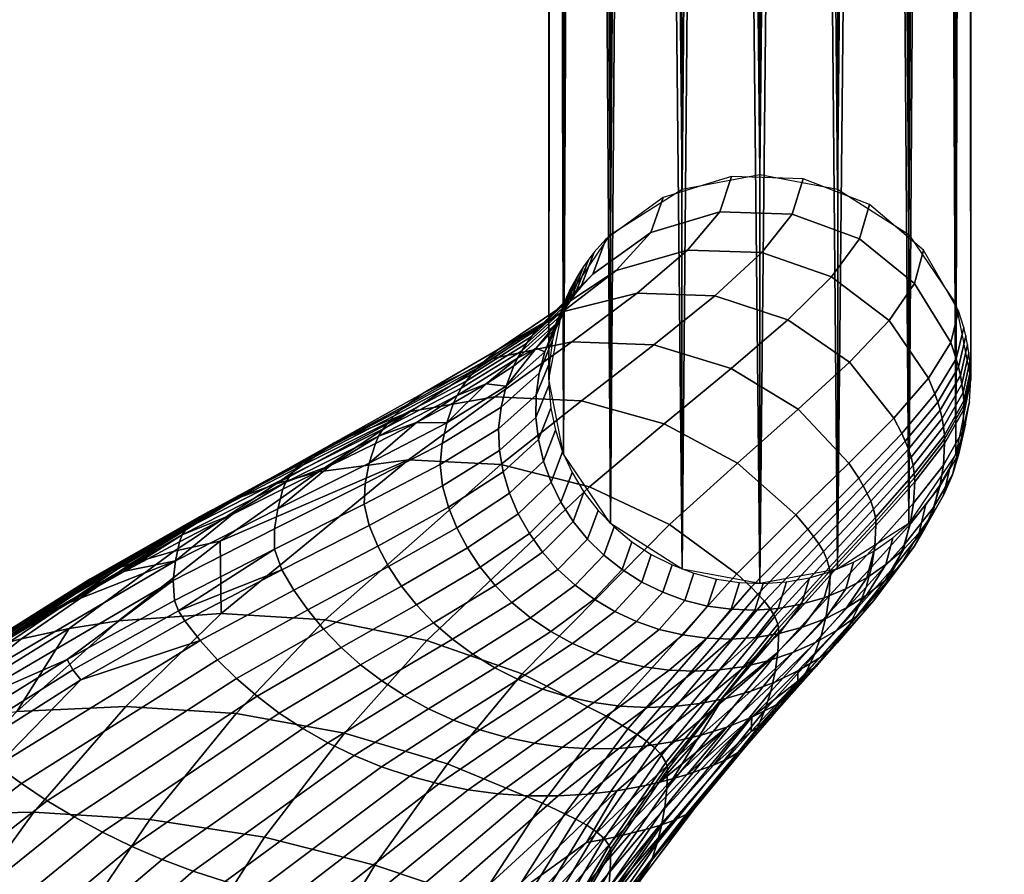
# Model space of a CAD drawing. Header units: millimetres. Extents: x -294 to 294, y -233 to 285.
# Tile 24 of 88: x -268 to -231, y 91 to 124. Entities that reach past the tile are written whole.
import ezdxf

# ---------------------------------------------------------------- set-up
doc = ezdxf.new("R2010")
doc.units = ezdxf.units.MM
doc.header["$MEASUREMENT"] = 0
for name, color, linetype in [('nozky', 250, 'Continuous'), ('podnoz', 251, 'Continuous'), ('podrucky', 7, 'Continuous')]:
    doc.layers.add(name, color=color, linetype=linetype)

msp = doc.modelspace()

# ---------------------------------------------------------------- meshes
at = {"layer": 'nozky'}
mesh = msp.add_polyface(dxfattribs=at)
corners = [(-224.936, -216.732, 2), (-223.794, -217.041), (-224.98, -216.952), (-226.511, -216.889, 2), (-223.75, -216.821, 2), (-246.691, 260.476), (-247.41, 261.888), (-233.309, 260.476), (-247.85, 263.411), (-232.59, 261.888), (-234.292, 259.217), (-245.708, 259.217), (-236.892, 257.394), (-241.587, 256.91), (-243.108, 257.394), (-244.5, 258.175), (-238.413, 256.91), (-240, 256.746), (-235.5, 258.175), (-232.15, 263.411), (-232, 265), (-247.85, 262.903, 2), (-247.85, 263.411), (-247.41, 261.888), (-246.691, 259.968, 2), (-246.691, 260.476), (-245.708, 259.217), (-247.41, 261.38, 2), (-244.5, 257.667, 2), (-244.5, 258.175), (-243.108, 257.394), (-241.587, 256.402, 2), (-241.587, 256.91), (-240, 256.746), (-243.108, 256.886, 2), (-245.708, 258.709, 2), (-232.59, 261.38, 2), (-233.309, 260.476), (-232.59, 261.888), (-232.15, 262.903, 2), (-232.15, 263.411), (-232, 265), (-232, 264.492, 2), (-236.892, 256.886, 2), (-238.413, 256.91), (-236.892, 257.394), (-234.292, 258.709, 2), (-235.5, 258.175), (-234.292, 259.217), (-235.5, 257.667, 2), (-233.309, 259.968, 2), (-238.413, 256.402, 2), (-248, 264.492, 2), (-240, 256.238, 2)]
mesh.append_faces([[corners[k] for k in face] for face in [(0, 1, 2, 2), (0, 2, 3, 3), (1, 0, 4, 4), (5, 6, 7, 7), (8, 9, 6, 6), (5, 10, 11, 11), (12, 13, 14, 14), (14, 15, 12, 12), (11, 10, 15, 15), (13, 16, 17, 17), (15, 18, 12, 12), (18, 15, 10, 10), (5, 7, 10, 10), (9, 8, 19, 19), (20, 19, 8, 8), (6, 9, 7, 7), (13, 12, 16, 16), (21, 22, 23, 23), (24, 25, 26, 26), (27, 23, 25, 25), (28, 29, 30, 30), (31, 32, 33, 33), (34, 30, 32, 32), (35, 26, 29, 29), (36, 37, 38, 38), (39, 38, 40, 40), (41, 42, 40, 40), (43, 44, 45, 45), (46, 47, 48, 48), (49, 45, 47, 47), (48, 37, 50, 50), (51, 33, 44, 44), (27, 25, 24, 24), (24, 26, 35, 35), (23, 27, 21, 21), (34, 32, 31, 31), (30, 34, 28, 28), (29, 28, 35, 35), (21, 52, 22, 22), (46, 48, 50, 50), (50, 37, 36, 36), (47, 46, 49, 49), (51, 53, 33, 33), (51, 44, 43, 43), (45, 49, 43, 43), (53, 31, 33, 33), (38, 39, 36, 36), (40, 42, 39, 39)]])
at = {"layer": 'podnoz'}
mesh = msp.add_polyface(dxfattribs=at)
corners = [(-236.892, 272.097, 2), (-237.055, 117.209, 611.832), (-235.5, 271.316, 2), (-234.343, 115.483, 611.393), (-234.292, 270.275, 2), (-233.309, 269.016, 2), (-232.562, 112.854, 610.725), (-232.59, 267.604, 2), (-238.413, 272.582, 2), (-240, 272.746, 2), (-241.587, 272.582, 2), (-240, 117.754, 611.97), (-243.108, 272.097, 2), (-242.945, 117.209, 611.832), (-244.5, 271.316, 2), (-245.708, 270.275, 2), (-245.657, 115.483, 611.393), (-246.691, 269.016, 2), (-232, 110, 610), (-232, 264.492, 2), (-232.15, 266.081, 2), (-248, 110, 610), (-247.438, 112.854, 610.725), (-247.85, 266.081, 2), (-247.41, 267.604, 2), (-248, 264.492, 2), (-247.438, 107.146, 609.275), (-247.41, 261.38, 2), (-246.691, 259.968, 2), (-247.85, 262.903, 2), (-242.945, 102.791, 608.168), (-244.5, 257.667, 2), (-243.108, 256.886, 2), (-245.657, 104.517, 608.607), (-245.708, 258.709, 2), (-232.15, 262.903, 2), (-232.562, 107.146, 609.275), (-232.59, 261.38, 2), (-234.343, 104.517, 608.607), (-234.292, 258.709, 2), (-233.309, 259.968, 2), (-235.5, 257.667, 2), (-241.587, 256.402, 2), (-240, 102.246, 608.03), (-240, 256.238, 2), (-238.413, 256.402, 2), (-236.892, 256.886, 2), (-237.055, 102.791, 608.168)]
mesh.append_faces([[corners[k] for k in face] for face in [(0, 1, 2, 2), (2, 3, 4, 4), (5, 4, 3, 3), (5, 6, 7, 7), (8, 1, 0, 0), (9, 10, 11, 11), (10, 12, 13, 13), (14, 15, 16, 16), (14, 13, 12, 12), (9, 11, 8, 8), (15, 17, 16, 16), (18, 19, 20, 20), (6, 18, 20, 20), (7, 6, 20, 20), (3, 6, 5, 5), (21, 22, 23, 23), (22, 24, 23, 23), (13, 11, 10, 10), (22, 16, 17, 17), (21, 23, 25, 25), (11, 1, 8, 8), (22, 17, 24, 24), (26, 27, 28, 28), (26, 29, 27, 27), (30, 31, 32, 32), (33, 34, 31, 31), (33, 28, 34, 34), (35, 36, 37, 37), (19, 18, 35, 35), (38, 39, 40, 40), (38, 41, 39, 39), (40, 37, 36, 36), (26, 21, 29, 29), (32, 42, 30, 30), (33, 26, 28, 28), (30, 33, 31, 31), (43, 42, 44, 44), (44, 45, 43, 43), (46, 47, 45, 45), (41, 47, 46, 46), (36, 38, 40, 40), (25, 29, 21, 21)]])
mesh = msp.add_polyface(dxfattribs=at)
corners = [(-235.5, 271.316, 2), (-237.055, 117.209, 611.832), (-234.343, 115.483, 611.393), (-242.945, 117.209, 611.832), (-244.5, 271.316, 2), (-245.657, 115.483, 611.393), (-232.562, 107.146, 609.275), (-232.15, 262.903, 2), (-232, 110, 610), (-237.069, 153.577, 456.609), (-237.592, 150.723, 457.363), (-194.231, 139.156, 443.677), (-193.929, 140.567, 443.441), (-236.967, 156.206, 454.708), (-193.708, 142.01, 442.923), (-193.595, 143.399, 442.108), (-238.454, 147.87, 457.046), (-194.614, 137.746, 443.658), (-238.119, 158.477, 449.14), (-237.365, 157.932, 451.99), (-194.004, 146.365, 438.304), (-194.352, 146.78, 436.852), (-239.138, 157.932, 446.374), (-194.758, 146.909, 435.454), (-195.228, 146.78, 434.076), (-241.546, 153.577, 442.422), (-240.373, 156.206, 443.919), (-197.012, 144.638, 430.234), (-197.625, 143.399, 429.338), (-242.541, 150.148, 442.17), (-242.408, 150.723, 442.105), (-199.047, 139.156, 428.419), (-199.18, 138.581, 428.484), (-198.186, 142.01, 428.736), (-198.665, 140.567, 428.438), (-196.383, 145.646, 431.376), (-193.607, 144.638, 441.023), (-193.748, 145.646, 439.726), (-195.777, 146.365, 432.688), (-177.675, 144.25, 433.426), (-186.468, 144.837, 435.972), (-185.907, 143.077, 438.64), (-176.946, 142.478, 436.045), (-178.461, 144.8, 430.586), (-187.249, 145.387, 433.131), (-179.242, 144.228, 427.749), (-188.171, 144.823, 430.335), (-179.955, 142.436, 425.139), (-189.179, 143.051, 427.81), (-169.983, 144.612, 431.395), (-169.205, 142.842, 434.001), (-170.746, 145.164, 428.549), (-171.439, 144.595, 425.689), (-172.001, 142.809, 423.038)]
mesh.append_faces([[corners[k] for k in face] for face in [(0, 1, 2, 2), (3, 4, 5, 5), (6, 7, 8, 8), (9, 10, 11, 12), (13, 9, 14, 15), (10, 16, 17, 11), (18, 19, 20, 21), (22, 18, 23, 24), (25, 26, 27, 28), (29, 30, 31, 32), (30, 25, 33, 34), (26, 22, 35, 27), (19, 13, 36, 37), (9, 12, 14, 14), (13, 15, 36, 36), (19, 37, 20, 20), (22, 24, 38, 38), (18, 21, 23, 23), (25, 28, 33, 33), (22, 38, 35, 35), (39, 40, 41, 42), (43, 44, 40, 39), (45, 46, 44, 43), (47, 48, 46, 45), (49, 39, 42, 50), (51, 43, 39, 49), (52, 45, 43, 51), (53, 47, 45, 52), (41, 37, 36, 36), (40, 20, 37, 37), (36, 15, 41, 41), (44, 23, 21, 21), (44, 24, 23, 23), (46, 35, 38, 38), (48, 28, 27, 27), (27, 35, 48, 48), (38, 24, 46, 46), (21, 20, 40, 40), (41, 40, 37, 37), (40, 44, 21, 21), (46, 48, 35, 35), (44, 46, 24, 24)]])
mesh = msp.add_polyface(dxfattribs=at)
corners = [(-241.587, 256.402, 2), (-240, 102.246, 608.03), (-242.945, 102.791, 608.168), (-238.413, 256.402, 2), (-237.055, 102.791, 608.168), (-235.5, 257.667, 2), (-234.343, 104.517, 608.607), (-242.979, 147.428, 443.081), (-242.541, 150.148, 442.17), (-199.18, 138.581, 428.484), (-199.44, 137.222, 428.808), (-243.014, 145.011, 445.013), (-199.693, 134.575, 430.244), (-199.653, 133.444, 431.327), (-242.603, 143.458, 447.628), (-199.499, 132.535, 432.585), (-241.881, 142.97, 450.327), (-199.242, 131.891, 433.942), (-198.907, 131.519, 435.318), (-199.619, 135.861, 429.395), (-240.862, 143.515, 453.094), (-198.521, 131.403, 436.642), (-198.051, 131.533, 438.02), (-239.627, 145.241, 455.548), (-197.502, 131.948, 439.408), (-196.896, 132.667, 440.719), (-238.454, 147.87, 457.046), (-195.653, 134.914, 442.758), (-195.093, 136.302, 443.36), (-196.267, 133.674, 441.862), (-194.614, 137.746, 443.658), (-242.408, 150.723, 442.105), (-198.665, 140.567, 428.438), (-199.047, 139.156, 428.419), (-190.634, 136.85, 425.84), (-190.773, 134.069, 426.658), (-190.557, 131.602, 428.513), (-190.001, 130.019, 431.083), (-189.257, 129.527, 433.776), (-188.335, 130.09, 436.572), (-187.327, 131.863, 439.096), (-197.625, 143.399, 429.338), (-190.034, 140.359, 426.214), (-198.186, 142.01, 428.736), (-189.179, 143.051, 427.81), (-197.403, 138.738, 427.902), (-190.566, 137.438, 425.795)]
mesh.append_faces([[corners[k] for k in face] for face in [(0, 1, 2, 2), (3, 4, 1, 1), (4, 5, 6, 6), (7, 8, 9, 10), (11, 7, 12, 13), (14, 11, 13, 15), (16, 14, 17, 18), (7, 10, 19, 19), (7, 19, 12, 12), (14, 15, 17, 17), (20, 16, 21, 22), (23, 20, 24, 25), (26, 23, 27, 28), (21, 16, 18, 18), (20, 22, 24, 24), (23, 25, 29, 29), (23, 29, 27, 27), (26, 28, 30, 30), (31, 32, 33, 33), (34, 10, 9, 9), (35, 19, 10, 10), (36, 13, 12, 12), (36, 15, 13, 13), (12, 19, 35, 35), (37, 18, 17, 17), (38, 21, 18, 18), (39, 24, 22, 22), (40, 29, 25, 25), (22, 21, 38, 38), (17, 15, 37, 37), (35, 36, 12, 12), (36, 37, 15, 15), (37, 38, 18, 18), (34, 35, 10, 10), (41, 42, 43, 43), (44, 42, 41, 41), (32, 43, 42, 42), (45, 33, 32, 32), (45, 46, 34, 9), (32, 46, 45, 45), (33, 45, 9, 9)]])
at = {"layer": 'podrucky'}
mesh = msp.add_polyface(dxfattribs=at)
corners = [(-247.549, 112.4, 615.814), (-247.706, 112.112, 615.714), (-249.181, 110.788, 619.994), (-249.023, 111.07, 620.124), (-247.027, 113.706, 610.942), (-247.184, 113.412, 610.867), (-247.378, 112.682, 615.904), (-248.848, 111.344, 620.235), (-246.858, 113.993, 611.015), (-247.193, 112.958, 615.983), (-248.653, 111.613, 620.328), (-246.676, 114.272, 611.086), (-246.994, 113.227, 616.053), (-248.442, 111.874, 620.401), (-246.482, 114.544, 611.155), (-246.784, 113.489, 616.114), (-248.217, 112.126, 620.457), (-246.276, 114.808, 611.222), (-247.735, 112.606, 620.564), (-250.445, 110.664, 624.287), (-249.921, 111.116, 624.383), (-246.329, 113.985, 616.231), (-245.831, 115.309, 611.349), (-245.438, 114.124, 620.896), (-247.475, 112.547, 624.684), (-244.127, 115.557, 616.597), (-243.663, 116.893, 611.752), (-244.645, 113.255, 624.789), (-250.116, 110.778, 627.998), (-247.12, 111.417, 628.088), (-242.736, 114.883, 621.023), (-241.508, 116.345, 616.756), (-241.073, 117.684, 611.952), (-244.02, 111.292, 627.938), (-250.049, 109.326, 630.955), (-246.762, 109.172, 630.818), (-241.703, 113.153, 624.641), (-239.916, 114.796, 620.895), (-238.766, 116.261, 616.669), (-238.359, 117.589, 611.928), (-243.62, 108.306, 630.439), (-249.822, 106.755, 633.313), (-246.456, 105.911, 632.985), (-241.08, 110.406, 627.528), (-238.933, 112.249, 624.225), (-237.277, 113.874, 620.501), (-238.545, 108.853, 626.879), (-240.848, 106.81, 629.837), (-236.599, 110.645, 623.561), (-248.473, 111.167, 617.797), (-249.319, 110.501, 619.85), (-247.848, 111.82, 615.606), (-247.46, 112.466, 613.272), (-247.327, 113.112, 610.791), (-247.919, 108.9, 609.72), (-247.745, 108.056, 609.506), (-248.199, 106.89, 613.775), (-248.391, 107.713, 614.068), (-247.996, 109.758, 609.938), (-248.486, 108.548, 614.371), (-248.479, 109.385, 614.691), (-249.871, 107.294, 618.219), (-249.905, 108.115, 618.631), (-247.975, 110.618, 610.157), (-248.365, 110.218, 615.002), (-249.807, 108.931, 619.041), (-247.854, 111.471, 610.374), (-248.153, 111.033, 615.306), (-249.608, 109.73, 619.446), (-247.638, 112.306, 610.586)]
mesh.append_faces([[corners[k] for k in face] for face in [(0, 1, 2, 3), (4, 5, 1, 0), (6, 0, 3, 7), (8, 4, 0, 6), (9, 6, 7, 10), (11, 8, 6, 9), (12, 9, 10, 13), (14, 11, 9, 12), (15, 12, 13, 16), (17, 14, 12, 15), (18, 16, 19, 20), (21, 15, 16, 18), (22, 17, 15, 21), (23, 18, 20, 24), (25, 21, 18, 23), (26, 22, 21, 25), (27, 24, 28, 29), (30, 23, 24, 27), (31, 25, 23, 30), (32, 26, 25, 31), (33, 29, 34, 35), (36, 27, 29, 33), (37, 30, 27, 36), (38, 31, 30, 37), (39, 32, 31, 38), (40, 35, 41, 42), (43, 33, 35, 40), (44, 36, 33, 43), (45, 37, 36, 44), (46, 43, 40, 47), (48, 44, 43, 46), (2, 49, 50, 50), (1, 51, 49, 49), (51, 1, 52, 52), (53, 52, 5, 5), (1, 5, 52, 52), (2, 1, 49, 49), (54, 55, 56, 57), (58, 54, 57, 59), (60, 59, 61, 62), (63, 58, 59, 60), (64, 60, 62, 65), (66, 63, 60, 64), (67, 64, 65, 68), (69, 66, 64, 67), (68, 49, 67, 67), (69, 67, 52, 53), (68, 50, 49, 49), (67, 51, 52, 52), (67, 49, 51, 51)]])
mesh = msp.add_polyface(dxfattribs=at)
corners = [(-236.212, 115.318, 616.329), (-238.766, 116.261, 616.669), (-239.916, 114.796, 620.895), (-237.277, 113.874, 620.501), (-235.835, 116.62, 611.682), (-238.359, 117.589, 611.928), (-235.098, 112.224, 619.864), (-238.933, 112.249, 624.225), (-236.599, 110.645, 623.561), (-234.132, 113.626, 615.765), (-233.79, 114.888, 611.242), (-234.915, 108.522, 622.711), (-238.545, 108.853, 626.879), (-236.615, 106.804, 626.048), (-233.603, 110.036, 619.044), (-232.759, 111.381, 615.031), (-232.461, 112.594, 610.659), (-236.244, 106.241, 625.822), (-238.627, 104.847, 629.067), (-238.173, 104.308, 628.857), (-234.613, 107.938, 622.48), (-233.356, 109.434, 618.82), (-232.547, 110.763, 614.83), (-232.26, 111.962, 610.498), (-234.481, 107.641, 622.362), (-236.076, 105.955, 625.707), (-233.252, 109.127, 618.706), (-232.461, 110.448, 614.728), (-232.181, 111.64, 610.417), (-234.363, 107.339, 622.224), (-235.921, 105.662, 625.562), (-233.162, 108.818, 618.58), (-232.39, 110.132, 614.62), (-232.116, 111.316, 610.334), (-234.263, 107.034, 622.057), (-235.786, 105.363, 625.375), (-233.088, 108.506, 618.437), (-232.333, 109.812, 614.505), (-232.065, 110.989, 610.251), (-234.187, 106.725, 621.867), (-235.682, 105.059, 625.153), (-233.034, 108.192, 618.281), (-232.292, 109.492, 614.384), (-232.029, 110.66, 610.168), (-234.139, 106.415, 621.665), (-235.616, 104.753, 624.911), (-233, 107.876, 618.119), (-232.267, 109.171, 614.262), (-232.007, 110.331, 610.084), (-232.991, 107.718, 618.038), (-234.126, 106.259, 621.563), (-232.26, 109.01, 614.201), (-232.002, 110.165, 610.042), (-232.988, 107.56, 617.958), (-232.258, 108.848, 614.141), (-232, 110, 610), (-234.123, 106.104, 621.461), (-233.176, 105.925, 617.128), (-233.036, 106.738, 617.542), (-234.167, 105.296, 620.935), (-234.301, 104.498, 620.41), (-232.453, 107.18, 613.518), (-232.307, 108.009, 613.829), (-232.197, 108.292, 609.566), (-232.049, 109.14, 609.782), (-232.693, 106.372, 613.213), (-233.41, 105.133, 616.719), (-232.44, 107.464, 609.356), (-232.777, 106.667, 609.153), (-233.026, 105.595, 612.916), (-233.203, 105.912, 608.961), (-233.447, 104.859, 612.629)]
mesh.append_faces([[corners[k] for k in face] for face in [(0, 1, 2, 3), (4, 5, 1, 0), (6, 3, 7, 8), (9, 0, 3, 6), (10, 4, 0, 9), (11, 8, 12, 13), (14, 6, 8, 11), (15, 9, 6, 14), (16, 10, 9, 15), (17, 13, 18, 19), (20, 11, 13, 17), (21, 14, 11, 20), (22, 15, 14, 21), (23, 16, 15, 22), (24, 20, 17, 25), (26, 21, 20, 24), (27, 22, 21, 26), (28, 23, 22, 27), (29, 24, 25, 30), (31, 26, 24, 29), (32, 27, 26, 31), (33, 28, 27, 32), (34, 29, 30, 35), (36, 31, 29, 34), (37, 32, 31, 36), (38, 33, 32, 37), (39, 34, 35, 40), (41, 36, 34, 39), (42, 37, 36, 41), (43, 38, 37, 42), (44, 39, 40, 45), (46, 41, 39, 44), (47, 42, 41, 46), (48, 43, 42, 47), (49, 46, 44, 50), (51, 47, 46, 49), (52, 48, 47, 51), (51, 49, 53, 54), (52, 51, 54, 55), (49, 50, 56, 53), (57, 58, 59, 60), (61, 62, 58, 57), (63, 64, 62, 61), (65, 61, 57, 66), (67, 63, 61, 65), (68, 67, 65, 69), (70, 68, 69, 71), (54, 53, 58, 62), (55, 54, 62, 64), (53, 56, 59, 58)]])
mesh = msp.add_polyface(dxfattribs=at)
corners = [(-251.315, 109.656, 623.907), (-251.474, 109.382, 623.745), (-254.449, 107.835, 627.005), (-254.289, 108.102, 627.204), (-249.023, 111.07, 620.124), (-249.181, 110.788, 619.994), (-251.131, 109.922, 624.045), (-254.094, 108.356, 627.371), (-248.848, 111.344, 620.235), (-250.923, 110.179, 624.155), (-253.866, 108.599, 627.502), (-248.653, 111.613, 620.328), (-250.692, 110.426, 624.235), (-253.61, 108.828, 627.591), (-248.442, 111.874, 620.401), (-250.445, 110.664, 624.287), (-253.335, 109.048, 627.639), (-248.217, 112.126, 620.457), (-249.921, 111.116, 624.383), (-252.757, 109.464, 627.726), (-250.116, 110.778, 627.998), (-256.111, 107.594, 630.626), (-253.242, 108.77, 630.872), (-247.475, 112.547, 624.684), (-250.049, 109.326, 630.955), (-256.731, 106.475, 633.343), (-253.318, 106.94, 633.425), (-247.12, 111.417, 628.088), (-246.762, 109.172, 630.818), (-249.822, 106.755, 633.313), (-246.456, 105.911, 632.985), (-256.472, 100.863, 637.277), (-252.618, 100.083, 637.093), (-253.013, 108.351, 625.232), (-254.573, 107.559, 626.784), (-251.606, 109.1, 623.563), (-250.369, 109.815, 621.77), (-249.319, 110.501, 619.85), (-248.687, 100.941, 619.117), (-247.917, 100.419, 618.857), (-250.046, 99.048, 621.564), (-250.879, 99.559, 621.839), (-249.394, 101.527, 619.401), (-251.655, 100.131, 622.137), (-252.368, 100.758, 622.458), (-254.332, 98.551, 624.512), (-255.132, 99.16, 624.834), (-250.032, 102.169, 619.709), (-253.012, 101.433, 622.8), (-255.869, 99.817, 625.176), (-250.597, 102.86, 620.039), (-248.734, 104.142, 616.857), (-248.231, 103.435, 616.556), (-251.081, 103.593, 620.387), (-253.581, 102.148, 623.162), (-249.154, 104.892, 617.176), (-251.482, 104.357, 620.753), (-254.073, 102.895, 623.54), (-249.485, 105.673, 617.511), (-251.797, 105.144, 621.132), (-254.484, 103.665, 623.931), (-249.725, 106.477, 617.858), (-252.022, 105.945, 621.529), (-254.813, 104.451, 624.344), (-249.871, 107.294, 618.219), (-252.12, 106.754, 622.02), (-254.995, 105.251, 624.904), (-249.905, 108.115, 618.631), (-252.047, 107.556, 622.533), (-254.955, 106.039, 625.523), (-249.807, 108.931, 619.041), (-251.87, 108.341, 623.048), (-254.804, 106.81, 626.153), (-249.608, 109.73, 619.446)]
mesh.append_faces([[corners[k] for k in face] for face in [(0, 1, 2, 3), (4, 5, 1, 0), (6, 0, 3, 7), (8, 4, 0, 6), (9, 6, 7, 10), (11, 8, 6, 9), (12, 9, 10, 13), (14, 11, 9, 12), (15, 12, 13, 16), (17, 14, 12, 15), (18, 15, 16, 19), (20, 19, 21, 22), (23, 18, 19, 20), (24, 22, 25, 26), (27, 20, 22, 24), (28, 24, 26, 29), (30, 29, 31, 32), (2, 33, 34, 34), (2, 1, 33, 33), (33, 1, 35, 35), (36, 35, 1, 1), (37, 36, 5, 5), (36, 1, 5, 5), (38, 39, 40, 41), (42, 38, 41, 43), (44, 43, 45, 46), (47, 42, 43, 44), (48, 44, 46, 49), (50, 47, 44, 48), (51, 52, 47, 50), (53, 50, 48, 54), (55, 51, 50, 53), (56, 53, 54, 57), (58, 55, 53, 56), (59, 56, 57, 60), (61, 58, 56, 59), (62, 59, 60, 63), (64, 61, 59, 62), (65, 62, 63, 66), (67, 64, 62, 65), (68, 65, 66, 69), (70, 67, 65, 68), (71, 68, 69, 72), (73, 70, 68, 71), (33, 71, 72, 72), (36, 73, 71, 71), (72, 34, 33, 33), (71, 33, 35, 35), (73, 36, 37, 37), (71, 35, 36, 36)]])
mesh = msp.add_polyface(dxfattribs=at)
corners = [(-257.808, 106.348, 630.052), (-257.97, 106.091, 629.815), (-261.902, 104.09, 632.212), (-261.737, 104.336, 632.489), (-254.289, 108.102, 627.204), (-254.449, 107.835, 627.005), (-257.6, 106.589, 630.252), (-261.514, 104.563, 632.723), (-254.094, 108.356, 627.371), (-257.349, 106.814, 630.405), (-261.237, 104.769, 632.901), (-253.866, 108.599, 627.502), (-261.082, 104.865, 632.966), (-260.916, 104.955, 633.012), (-257.062, 107.024, 630.505), (-253.61, 108.828, 627.591), (-260.745, 105.042, 633.037), (-260.57, 105.127, 633.053), (-256.754, 107.22, 630.549), (-253.335, 109.048, 627.639), (-260.217, 105.292, 633.088), (-259.855, 105.452, 633.121), (-256.111, 107.594, 630.626), (-252.757, 109.464, 627.726), (-256.731, 106.475, 633.343), (-258.341, 106.025, 633.245), (-262.202, 103.469, 635.357), (-260.461, 103.846, 635.447), (-253.242, 108.77, 630.872), (-253.318, 106.94, 633.425), (-260.423, 101.107, 637.313), (-249.822, 106.755, 633.313), (-256.472, 100.863, 637.277), (-258.085, 105.819, 629.553), (-260.003, 104.857, 630.78), (-254.573, 107.559, 626.784), (-256.27, 106.717, 628.223), (-253.581, 102.148, 623.162), (-253.012, 101.433, 622.8), (-255.869, 99.817, 625.176), (-256.539, 100.513, 625.535), (-257.138, 101.241, 625.91), (-259.84, 98.642, 627.544), (-260.56, 99.347, 627.902), (-254.073, 102.895, 623.54), (-257.665, 101.993, 626.297), (-261.214, 100.077, 628.271), (-254.484, 103.665, 623.931), (-258.115, 102.761, 626.708), (-261.8, 100.826, 628.666), (-254.813, 104.451, 624.344), (-262.041, 101.214, 628.961), (-262.193, 101.605, 629.337), (-258.396, 103.552, 627.328), (-254.995, 105.251, 624.904), (-258.396, 104.325, 628.055), (-262.237, 102.362, 630.17), (-254.955, 106.039, 625.523), (-258.277, 105.081, 628.803), (-262.154, 103.1, 631.039), (-254.804, 106.81, 626.153), (-262.006, 103.824, 631.909)]
mesh.append_faces([[corners[k] for k in face] for face in [(0, 1, 2, 3), (4, 5, 1, 0), (6, 0, 3, 7), (8, 4, 0, 6), (9, 6, 7, 10), (11, 8, 6, 9), (12, 13, 14, 14), (9, 10, 12, 12), (14, 9, 12, 12), (15, 11, 9, 14), (16, 17, 18, 18), (14, 13, 16, 16), (18, 14, 16, 16), (19, 15, 14, 18), (20, 21, 22, 22), (18, 17, 20, 20), (22, 18, 20, 20), (23, 19, 18, 22), (24, 25, 26, 27), (25, 24, 28, 28), (22, 21, 25, 25), (28, 22, 25, 25), (29, 24, 27, 27), (30, 29, 27, 27), (31, 29, 30, 32), (1, 33, 34, 34), (5, 35, 36, 36), (36, 33, 1, 1), (2, 1, 34, 34), (1, 5, 36, 36), (37, 38, 39, 40), (41, 40, 42, 43), (44, 37, 40, 41), (45, 41, 43, 46), (47, 44, 41, 45), (48, 45, 46, 49), (50, 47, 45, 48), (51, 52, 53, 53), (48, 49, 51, 51), (53, 48, 51, 51), (54, 50, 48, 53), (55, 53, 52, 56), (57, 54, 53, 55), (58, 55, 56, 59), (60, 57, 55, 58), (58, 59, 34, 33), (60, 58, 36, 35), (59, 61, 34, 34), (58, 33, 36, 36)]])
mesh = msp.add_polyface(dxfattribs=at)
corners = [(-243.419, 104.481, 632.458), (-246.456, 105.911, 632.985), (-252.618, 100.083, 637.093), (-249.006, 98.817, 636.774), (-240.848, 106.81, 629.837), (-243.62, 108.306, 630.439), (-240.873, 102.615, 631.782), (-245.754, 97.184, 636.356), (-238.627, 104.847, 629.067), (-236.615, 106.804, 626.048), (-238.545, 108.853, 626.879), (-238.173, 104.308, 628.857), (-240.327, 102.103, 631.598), (-237.962, 104.034, 628.751), (-240.068, 101.843, 631.504), (-237.764, 103.751, 628.605), (-239.82, 101.572, 631.361), (-237.588, 103.459, 628.4), (-239.6, 101.288, 631.142), (-237.452, 103.16, 628.148), (-239.426, 100.995, 630.861), (-237.364, 102.858, 627.865), (-239.315, 100.698, 630.539), (-237.485, 101.01, 626.05), (-237.373, 101.78, 626.81), (-239.311, 99.645, 629.319), (-239.412, 98.892, 628.438), (-238.372, 100.586, 614.933), (-237.519, 100.911, 614.979), (-238.746, 99.625, 617.81), (-239.642, 99.322, 617.788), (-238.414, 101.458, 611.684), (-237.555, 101.707, 611.727), (-239.257, 100.347, 614.913), (-239.296, 101.302, 611.668), (-240.165, 100.198, 614.921), (-238.989, 102.308, 608.046), (-238.115, 102.464, 608.085), (-240.191, 101.238, 611.68), (-241.085, 100.139, 614.957), (-239.875, 102.248, 608.03), (-241.088, 101.267, 611.718), (-242.006, 100.171, 615.023), (-240.763, 102.281, 608.039), (-241.975, 101.39, 611.784), (-242.919, 100.293, 615.118), (-241.641, 102.411, 608.072), (-242.842, 101.606, 611.878), (-243.812, 100.506, 615.242), (-242.499, 102.634, 608.128), (-243.679, 101.911, 611.999), (-244.676, 100.805, 615.394), (-243.326, 102.948, 608.208), (-245.5, 101.187, 615.575), (-246.226, 99.593, 618.418), (-247.095, 99.968, 618.624), (-244.475, 102.301, 612.145), (-244.112, 103.349, 608.31), (-246.277, 101.646, 615.783), (-247.917, 100.419, 618.857), (-245.221, 102.77, 612.317), (-244.847, 103.831, 608.432), (-246.996, 102.179, 616.017), (-248.687, 100.941, 619.117), (-245.908, 103.316, 612.512), (-245.523, 104.39, 608.575), (-247.65, 102.778, 616.275), (-249.394, 101.527, 619.401), (-246.527, 103.928, 612.729), (-246.13, 105.019, 608.734), (-248.231, 103.435, 616.556), (-250.032, 102.169, 619.709), (-247.073, 104.6, 612.966), (-246.663, 105.708, 608.909), (-247.536, 105.324, 613.221), (-248.734, 104.142, 616.857), (-247.112, 106.45, 609.098), (-247.914, 106.091, 613.491), (-249.154, 104.892, 617.176), (-247.475, 107.236, 609.298), (-248.199, 106.89, 613.775), (-249.485, 105.673, 617.511), (-247.745, 108.056, 609.506), (-248.391, 107.713, 614.068), (-249.725, 106.477, 617.858), (-248.486, 108.548, 614.371), (-249.871, 107.294, 618.219)]
mesh.append_faces([[corners[k] for k in face] for face in [(0, 1, 2, 3), (4, 5, 1, 0), (6, 0, 3, 7), (8, 4, 0, 6), (9, 10, 4, 8), (11, 8, 6, 12), (13, 11, 12, 14), (15, 13, 14, 16), (17, 15, 16, 18), (19, 17, 18, 20), (21, 19, 20, 22), (23, 24, 25, 26), (27, 28, 29, 30), (31, 32, 27, 33), (34, 31, 33, 35), (36, 37, 31, 34), (38, 34, 35, 39), (40, 36, 34, 38), (41, 38, 39, 42), (43, 40, 38, 41), (44, 41, 42, 45), (46, 43, 41, 44), (47, 44, 45, 48), (49, 46, 44, 47), (50, 47, 48, 51), (52, 49, 47, 50), (53, 51, 54, 55), (56, 50, 51, 53), (57, 52, 50, 56), (58, 53, 55, 59), (60, 56, 53, 58), (61, 57, 56, 60), (62, 58, 59, 63), (64, 60, 58, 62), (65, 61, 60, 64), (66, 62, 63, 67), (68, 64, 62, 66), (69, 65, 64, 68), (70, 66, 67, 71), (72, 68, 66, 70), (73, 69, 68, 72), (74, 72, 70, 75), (76, 73, 72, 74), (77, 74, 75, 78), (79, 76, 74, 77), (80, 77, 78, 81), (82, 79, 77, 80), (83, 80, 81, 84), (85, 83, 84, 86)]])
mesh = msp.add_polyface(dxfattribs=at)
corners = [(-236.076, 105.955, 625.707), (-236.244, 106.241, 625.822), (-238.173, 104.308, 628.857), (-237.962, 104.034, 628.751), (-235.921, 105.662, 625.562), (-237.764, 103.751, 628.605), (-235.786, 105.363, 625.375), (-237.588, 103.459, 628.4), (-235.682, 105.059, 625.153), (-237.452, 103.16, 628.148), (-235.616, 104.753, 624.911), (-237.364, 102.858, 627.865), (-237.342, 102.708, 627.718), (-239.315, 100.698, 630.539), (-239.287, 100.551, 630.37), (-235.6, 104.6, 624.786), (-234.126, 106.259, 621.563), (-234.139, 106.415, 621.665), (-239.277, 100.404, 630.2), (-237.334, 102.558, 627.571), (-235.594, 104.447, 624.662), (-234.123, 106.104, 621.461), (-235.76, 102.869, 623.379), (-235.635, 103.654, 624.02), (-237.373, 101.78, 626.81), (-237.485, 101.01, 626.05), (-234.301, 104.498, 620.41), (-234.167, 105.296, 620.935), (-235.965, 102.101, 622.741), (-237.672, 100.255, 625.292), (-234.522, 103.718, 619.889), (-233.41, 105.133, 616.719), (-233.176, 105.925, 617.128), (-236.249, 101.361, 622.11), (-237.931, 99.525, 624.541), (-234.828, 102.968, 619.375), (-233.732, 104.371, 616.317), (-233.026, 105.595, 612.916), (-232.693, 106.372, 613.213), (-235.214, 102.254, 618.872), (-236.608, 100.655, 621.49), (-234.139, 103.648, 615.926), (-233.447, 104.859, 612.629), (-237.846, 99.115, 622.028), (-237.062, 99.995, 620.895), (-235.69, 101.588, 618.394), (-234.633, 102.973, 615.557), (-233.953, 104.172, 612.361), (-233.712, 105.207, 608.782), (-233.203, 105.912, 608.961), (-237.376, 99.693, 620.655), (-237.744, 99.415, 620.487), (-236.334, 100.987, 618.058), (-235.247, 102.354, 615.287), (-234.547, 103.538, 612.148), (-234.299, 104.56, 608.618), (-235.947, 101.8, 615.147), (-237.084, 100.461, 617.928), (-235.215, 102.965, 612.003), (-234.957, 103.981, 608.471), (-236.707, 101.317, 615.051), (-237.891, 100.006, 617.857), (-235.945, 102.465, 611.888), (-235.676, 103.477, 608.342), (-237.519, 100.911, 614.979), (-238.746, 99.625, 617.81), (-236.729, 102.044, 611.795), (-236.449, 103.052, 608.235), (-237.555, 101.707, 611.727), (-238.372, 100.586, 614.933), (-237.265, 102.713, 608.148), (-238.115, 102.464, 608.085), (-238.414, 101.458, 611.684), (-239.311, 99.645, 629.319)]
mesh.append_faces([[corners[k] for k in face] for face in [(0, 1, 2, 3), (4, 0, 3, 5), (6, 4, 5, 7), (8, 6, 7, 9), (10, 8, 9, 11), (12, 11, 13, 14), (15, 10, 11, 12), (16, 17, 10, 15), (12, 14, 18, 19), (16, 15, 20, 21), (15, 12, 19, 20), (22, 23, 24, 25), (26, 27, 23, 22), (28, 22, 25, 29), (30, 26, 22, 28), (31, 32, 26, 30), (33, 28, 29, 34), (35, 30, 28, 33), (36, 31, 30, 35), (37, 38, 31, 36), (39, 35, 33, 40), (41, 36, 35, 39), (42, 37, 36, 41), (43, 44, 40, 40), (45, 39, 40, 44), (46, 41, 39, 45), (47, 42, 41, 46), (48, 49, 42, 47), (50, 51, 52, 52), (45, 44, 50, 50), (52, 45, 50, 50), (53, 46, 45, 52), (54, 47, 46, 53), (55, 48, 47, 54), (56, 53, 52, 57), (58, 54, 53, 56), (59, 55, 54, 58), (60, 56, 57, 61), (62, 58, 56, 60), (63, 59, 58, 62), (64, 60, 61, 65), (66, 62, 60, 64), (67, 63, 62, 66), (68, 66, 64, 69), (70, 67, 66, 68), (71, 70, 68, 72), (20, 19, 24, 23), (21, 20, 23, 27), (19, 18, 73, 24)]])
mesh = msp.add_polyface(dxfattribs=at)
corners = [(-261.737, 104.336, 632.489), (-261.902, 104.09, 632.212), (-270.453, 99.086, 635.924), (-270.28, 99.308, 636.283), (-261.514, 104.563, 632.723), (-270.022, 99.501, 636.587), (-265.395, 102.405, 635.027), (-261.237, 104.769, 632.901), (-269.688, 99.665, 636.818), (-273.545, 96.601, 638.457), (-269.291, 99.801, 636.953), (-269.496, 99.736, 636.899), (-260.916, 104.955, 633.012), (-261.082, 104.865, 632.966), (-265.222, 102.489, 635.1), (-265.037, 102.567, 635.15), (-269.079, 99.86, 636.976), (-273.077, 96.692, 638.488), (-268.864, 99.918, 636.987), (-260.57, 105.127, 633.053), (-260.745, 105.042, 633.037), (-264.845, 102.64, 635.174), (-264.651, 102.711, 635.187), (-268.431, 100.032, 637.014), (-272.126, 96.864, 638.533), (-267.993, 100.141, 637.039), (-259.855, 105.452, 633.121), (-260.217, 105.292, 633.088), (-264.258, 102.851, 635.218), (-263.859, 102.986, 635.247), (-266.188, 100.532, 637.136), (-268.164, 97.395, 638.696), (-264.313, 100.835, 637.219), (-258.341, 106.025, 633.245), (-262.202, 103.469, 635.357), (-260.461, 103.846, 635.447), (-260.423, 101.107, 637.313), (-264.032, 97.574, 638.8), (-268.359, 100.228, 634.754), (-270.534, 98.839, 635.539), (-264.078, 102.713, 632.944), (-266.201, 101.517, 633.891), (-262.006, 103.824, 631.909), (-260.003, 104.857, 630.78), (-272.71, 97.343, 636.249), (-265.741, 98.595, 630.261), (-261.8, 100.826, 628.666), (-261.214, 100.077, 628.271), (-262.193, 101.605, 629.337), (-262.041, 101.214, 628.961), (-266.05, 98.974, 630.567), (-266.255, 99.358, 630.975), (-262.237, 102.362, 630.17), (-270.593, 97.465, 633.33), (-262.154, 103.1, 631.039), (-270.588, 98.155, 634.434)]
mesh.append_faces([[corners[k] for k in face] for face in [(0, 1, 2, 3), (4, 0, 3, 5), (6, 7, 4, 4), (5, 8, 6, 6), (4, 5, 6, 6), (9, 10, 11, 11), (12, 13, 14, 15), (13, 7, 6, 14), (14, 6, 8, 11), (15, 14, 11, 10), (16, 10, 9, 9), (17, 18, 16, 16), (9, 17, 16, 16), (19, 20, 21, 22), (20, 12, 15, 21), (21, 15, 10, 16), (22, 21, 16, 18), (23, 18, 17, 17), (24, 25, 23, 23), (17, 24, 23, 23), (26, 27, 28, 29), (27, 19, 22, 28), (28, 22, 18, 23), (29, 28, 23, 25), (30, 25, 24, 24), (31, 32, 30, 30), (24, 31, 30, 30), (33, 26, 29, 34), (34, 29, 25, 30), (35, 34, 30, 32), (36, 32, 31, 37), (35, 32, 36, 36), (2, 38, 39, 39), (1, 40, 41, 41), (1, 42, 40, 40), (41, 38, 2, 2), (43, 42, 1, 1), (39, 44, 2, 2), (2, 1, 41, 41), (45, 46, 47, 47), (48, 49, 50, 51), (49, 46, 45, 50), (52, 48, 51, 51), (53, 52, 51, 51), (54, 52, 53, 55), (54, 55, 38, 41), (55, 44, 39, 39), (54, 40, 42, 42), (54, 41, 40, 40), (55, 39, 38, 38)]])
mesh = msp.add_polyface(dxfattribs=at)
corners = [(-245.754, 97.184, 636.356), (-249.006, 98.817, 636.774), (-251.844, 95.408, 638.511), (-248.233, 93.915, 638.242), (-245.007, 96.738, 636.243), (-247.385, 93.508, 638.17), (-240.327, 102.103, 631.598), (-240.873, 102.615, 631.782), (-244.645, 96.511, 636.185), (-246.969, 93.301, 638.132), (-240.068, 101.843, 631.504), (-244.291, 96.269, 636.055), (-246.561, 93.077, 638.013), (-239.82, 101.572, 631.361), (-243.972, 96.007, 635.815), (-246.192, 92.83, 637.765), (-243.719, 95.732, 635.482), (-245.899, 92.568, 637.41), (-243.556, 95.452, 635.085), (-245.71, 92.301, 636.978), (-243.514, 95.313, 634.873), (-245.662, 92.168, 636.746), (-245.645, 92.038, 636.511), (-243.5, 95.176, 634.659), (-240.099, 96.746, 625.823), (-239.809, 97.434, 626.687), (-243.888, 92.389, 630.199), (-244.101, 91.732, 629.095), (-242.432, 93.755, 626.622), (-241.275, 95.571, 624.421), (-240.841, 95.818, 624.647), (-242.795, 93.485, 626.233), (-243.267, 93.256, 625.977), (-242.251, 95.175, 624.335), (-241.758, 95.36, 624.329), (-243.796, 93.069, 625.884), (-244.334, 92.912, 625.908), (-243.27, 94.85, 624.363), (-242.756, 95.005, 624.347), (-244.882, 92.769, 625.939), (-245.438, 92.639, 625.974), (-241.243, 96.798, 622.489), (-240.304, 97.172, 622.496), (-243.793, 94.709, 624.383), (-246.002, 92.522, 626.012), (-244.326, 94.584, 624.408), (-242.223, 96.489, 622.501), (-243.237, 96.25, 622.535), (-245.412, 94.383, 624.472), (-244.277, 96.083, 622.591), (-246.521, 94.249, 624.554), (-242.267, 97.69, 620.345), (-241.288, 97.886, 620.315), (-245.336, 95.992, 622.671), (-247.648, 94.185, 624.658), (-243.265, 97.575, 620.401), (-246.406, 95.978, 622.776), (-248.784, 94.191, 624.782), (-244.274, 97.542, 620.484), (-242.474, 98.918, 617.885), (-241.515, 98.967, 617.825), (-247.476, 96.042, 622.905), (-249.921, 94.27, 624.927), (-245.286, 97.593, 620.595), (-243.434, 98.958, 617.975), (-242.006, 100.171, 615.023), (-241.085, 100.139, 614.957), (-246.289, 97.725, 620.733), (-248.54, 96.183, 623.06), (-244.386, 99.083, 618.093), (-242.919, 100.293, 615.118), (-247.275, 97.941, 620.9), (-249.589, 96.402, 623.24), (-245.32, 99.296, 618.241), (-243.812, 100.506, 615.242), (-248.236, 98.235, 621.094), (-250.614, 96.695, 623.446), (-246.226, 99.593, 618.418), (-244.676, 100.805, 615.394), (-247.095, 99.968, 618.624), (-249.162, 98.606, 621.316), (-247.917, 100.419, 618.857), (-250.046, 99.048, 621.564), (-243.524, 94.468, 633.542), (-241.355, 97.955, 632.559)]
mesh.append_faces([[corners[k] for k in face] for face in [(0, 1, 2, 3), (4, 0, 3, 5), (6, 7, 0, 4), (8, 4, 5, 9), (10, 6, 4, 8), (11, 8, 9, 12), (13, 10, 8, 11), (14, 11, 12, 15), (16, 14, 15, 17), (18, 16, 17, 19), (20, 18, 19, 21), (20, 21, 22, 23), (24, 25, 26, 27), (24, 27, 28, 28), (29, 30, 31, 32), (33, 34, 35, 36), (34, 29, 32, 35), (37, 38, 39, 40), (38, 33, 36, 39), (38, 37, 41, 41), (42, 33, 38, 38), (43, 37, 40, 44), (43, 45, 46, 46), (41, 37, 43, 43), (46, 41, 43, 43), (47, 46, 45, 48), (49, 47, 48, 50), (51, 52, 47, 49), (53, 49, 50, 54), (55, 51, 49, 53), (56, 53, 54, 57), (58, 55, 53, 56), (59, 60, 55, 58), (61, 56, 57, 62), (63, 58, 56, 61), (64, 59, 58, 63), (65, 66, 59, 64), (67, 63, 61, 68), (69, 64, 63, 67), (70, 65, 64, 69), (71, 67, 68, 72), (73, 69, 67, 71), (74, 70, 69, 73), (75, 71, 72, 76), (77, 73, 71, 75), (78, 74, 73, 77), (79, 77, 75, 80), (81, 79, 80, 82), (23, 83, 84, 84)]])
mesh = msp.add_polyface(dxfattribs=at)
corners = [(-239.6, 101.288, 631.142), (-239.82, 101.572, 631.361), (-244.291, 96.269, 636.055), (-243.972, 96.007, 635.815), (-239.426, 100.995, 630.861), (-243.719, 95.732, 635.482), (-239.315, 100.698, 630.539), (-243.556, 95.452, 635.085), (-239.287, 100.551, 630.37), (-243.514, 95.313, 634.873), (-243.5, 95.176, 634.659), (-241.355, 97.955, 632.559), (-239.277, 100.404, 630.2), (-239.412, 98.892, 628.438), (-239.311, 99.645, 629.319), (-243.524, 94.468, 633.542), (-243.598, 93.763, 632.425), (-239.578, 98.152, 627.559), (-243.72, 93.068, 631.31), (-237.672, 100.255, 625.292), (-237.485, 101.01, 626.05), (-239.809, 97.434, 626.687), (-243.888, 92.389, 630.199), (-237.931, 99.525, 624.541), (-238.258, 98.827, 623.799), (-240.099, 96.746, 625.823), (-236.608, 100.655, 621.49), (-236.249, 101.361, 622.11), (-242.432, 93.755, 626.622), (-240.496, 96.101, 624.986), (-239.57, 97.17, 624.07), (-238.685, 98.174, 623.085), (-237.846, 99.115, 622.028), (-240.841, 95.818, 624.647), (-242.795, 93.485, 626.233), (-239.413, 97.617, 622.6), (-239.014, 97.881, 622.796), (-239.907, 96.882, 623.757), (-240.324, 96.626, 623.545), (-241.275, 95.571, 624.421), (-237.744, 99.415, 620.487), (-237.376, 99.693, 620.655), (-238.167, 98.817, 621.764), (-238.55, 98.545, 621.581), (-237.062, 99.995, 620.895), (-241.758, 95.36, 624.329), (-242.251, 95.175, 624.335), (-240.304, 97.172, 622.496), (-238.559, 98.926, 620.369), (-237.084, 100.461, 617.928), (-236.334, 100.987, 618.058), (-241.243, 96.798, 622.489), (-242.756, 95.005, 624.347), (-239.426, 98.508, 620.328), (-237.891, 100.006, 617.857), (-240.339, 98.16, 620.309), (-242.223, 96.489, 622.501), (-238.746, 99.625, 617.81), (-241.288, 97.886, 620.315), (-243.237, 96.25, 622.535), (-239.642, 99.322, 617.788), (-240.567, 99.102, 617.792), (-242.267, 97.69, 620.345), (-239.257, 100.347, 614.913), (-238.372, 100.586, 614.933), (-241.515, 98.967, 617.825), (-243.265, 97.575, 620.401), (-240.165, 100.198, 614.921), (-241.085, 100.139, 614.957), (-242.474, 98.918, 617.885)]
mesh.append_faces([[corners[k] for k in face] for face in [(0, 1, 2, 3), (4, 0, 3, 5), (6, 4, 5, 7), (8, 6, 7, 9), (8, 9, 10, 11), (8, 11, 12, 12), (13, 14, 15, 16), (17, 13, 16, 18), (19, 20, 13, 17), (21, 17, 18, 22), (23, 19, 17, 21), (24, 23, 21, 25), (26, 27, 23, 24), (28, 29, 25, 25), (30, 31, 24, 24), (25, 29, 30, 30), (24, 25, 30, 30), (24, 31, 32, 32), (26, 24, 32, 32), (33, 29, 28, 34), (35, 36, 37, 38), (36, 31, 30, 37), (37, 30, 29, 33), (38, 37, 33, 39), (40, 41, 42, 43), (41, 44, 32, 42), (42, 32, 31, 36), (43, 42, 36, 35), (38, 39, 45, 45), (45, 46, 47, 47), (47, 35, 38, 38), (38, 45, 47, 47), (43, 35, 47, 47), (48, 40, 43, 43), (47, 48, 43, 43), (49, 50, 40, 48), (51, 47, 52, 52), (53, 48, 47, 51), (54, 49, 48, 53), (55, 53, 51, 56), (57, 54, 53, 55), (58, 55, 56, 59), (60, 57, 55, 58), (61, 60, 58, 62), (63, 64, 60, 61), (65, 61, 62, 66), (67, 63, 61, 65), (68, 67, 65, 69), (11, 14, 12, 12), (11, 15, 14, 14)]])
mesh = msp.add_polyface(dxfattribs=at)
corners = [(-256.472, 100.863, 637.277), (-260.423, 101.107, 637.313), (-264.032, 97.574, 638.8), (-259.851, 97.309, 638.81), (-255.749, 96.574, 638.711), (-263.123, 93.296, 640.087), (-258.78, 92.617, 640.074), (-252.618, 100.083, 637.093), (-254.592, 91.566, 639.997), (-261.615, 88.175, 641.21), (-257.163, 87.253, 641.252), (-251.844, 95.408, 638.511), (-249.006, 98.817, 636.774), (-250.634, 90.229, 639.88), (-252.88, 86.091, 641.283), (-248.233, 93.915, 638.242), (-249.688, 89.865, 639.849), (-251.84, 85.775, 641.293), (-249.22, 89.68, 639.832), (-251.326, 85.615, 641.296), (-248.76, 89.477, 639.724), (-250.817, 85.435, 641.198), (-248.343, 89.248, 639.47), (-250.354, 85.229, 640.94), (-248.522, 86.821, 628.54), (-249.035, 86.025, 628.773), (-249.688, 85.939, 628.846), (-249.915, 87.327, 628.501), (-248.635, 87.496, 628.36), (-252.082, 84.176, 629.465), (-251.217, 87.201, 628.648), (-248.283, 90.047, 627.401), (-250.139, 89.847, 627.582), (-248.896, 89.968, 627.458), (-252.54, 87.12, 628.8), (-251.399, 89.781, 627.717), (-253.876, 87.087, 628.959), (-252.672, 89.772, 627.863), (-255.225, 87.103, 629.125), (-247.648, 94.185, 624.658), (-246.521, 94.249, 624.554), (-253.953, 89.82, 628.022), (-256.579, 87.169, 629.299), (-248.784, 94.191, 624.782), (-257.935, 87.286, 629.482), (-259.122, 84.163, 630.377), (-260.549, 84.287, 630.568), (-255.235, 89.927, 628.194), (-249.921, 94.27, 624.927), (-259.288, 87.456, 629.672), (-261.974, 84.456, 630.762), (-256.514, 90.093, 628.379), (-251.053, 94.42, 625.095), (-248.54, 96.183, 623.06), (-247.476, 96.042, 622.905), (-257.783, 90.318, 628.577), (-260.634, 87.678, 629.871), (-252.171, 94.643, 625.285), (-249.589, 96.402, 623.24), (-259.037, 90.601, 628.789), (-261.968, 87.951, 630.078), (-253.269, 94.935, 625.496), (-250.614, 96.695, 623.446), (-254.338, 95.294, 625.73), (-260.272, 90.94, 629.014), (-251.608, 97.061, 623.677), (-249.162, 98.606, 621.316), (-248.236, 98.235, 621.094), (-255.374, 95.717, 625.985), (-261.482, 91.333, 629.252), (-252.564, 97.494, 623.932), (-250.046, 99.048, 621.564), (-256.37, 96.202, 626.26), (-262.663, 91.779, 629.502), (-253.474, 97.993, 624.211), (-250.879, 99.559, 621.839), (-257.318, 96.742, 626.555), (-263.81, 92.273, 629.764), (-254.332, 98.551, 624.512), (-251.655, 100.131, 622.137), (-255.132, 99.16, 624.834), (-258.216, 97.332, 626.869), (-255.869, 99.817, 625.176), (-259.058, 97.967, 627.198), (-256.539, 100.513, 625.535), (-259.84, 98.642, 627.544)]
mesh.append_faces([[corners[k] for k in face] for face in [(0, 1, 2, 3), (4, 3, 5, 6), (7, 0, 3, 4), (8, 6, 9, 10), (11, 4, 6, 8), (12, 7, 4, 11), (13, 8, 10, 14), (15, 11, 8, 13), (16, 13, 14, 17), (18, 16, 17, 19), (20, 18, 19, 21), (22, 20, 21, 23), (24, 25, 26, 26), (27, 28, 26, 26), (29, 27, 26, 26), (27, 30, 31, 31), (32, 33, 30, 34), (35, 32, 34, 36), (37, 35, 36, 38), (39, 40, 35, 37), (41, 37, 38, 42), (43, 39, 37, 41), (44, 42, 45, 46), (47, 41, 42, 44), (48, 43, 41, 47), (49, 44, 46, 50), (51, 47, 44, 49), (52, 48, 47, 51), (53, 54, 48, 52), (55, 51, 49, 56), (57, 52, 51, 55), (58, 53, 52, 57), (59, 55, 56, 60), (61, 57, 55, 59), (62, 58, 57, 61), (63, 61, 59, 64), (65, 62, 61, 63), (66, 67, 62, 65), (68, 63, 64, 69), (70, 65, 63, 68), (71, 66, 65, 70), (72, 68, 69, 73), (74, 70, 68, 72), (75, 71, 70, 74), (76, 72, 73, 77), (78, 74, 72, 76), (79, 75, 74, 78), (80, 78, 76, 81), (82, 80, 81, 83), (84, 82, 83, 85)]])
mesh = msp.add_polyface(dxfattribs=at)
corners = [(-269.496, 99.736, 636.899), (-269.688, 99.665, 636.818), (-273.98, 96.49, 638.312), (-273.545, 96.601, 638.457), (-267.527, 93.573, 640.029), (-271.895, 93.478, 639.913), (-275.383, 89.036, 640.906), (-270.796, 89.059, 641.035), (-264.032, 97.574, 638.8), (-268.164, 97.395, 638.696), (-266.182, 88.783, 641.14), (-273.724, 83.991, 641.853), (-268.923, 83.731, 642), (-263.123, 93.296, 640.087), (-259.851, 97.309, 638.81), (-261.615, 88.175, 641.21), (-264.155, 83.208, 642.148), (-258.78, 92.617, 640.074), (-261.974, 84.456, 630.762), (-260.549, 84.287, 630.568), (-262.994, 80.895, 631.474), (-264.486, 81.058, 631.671), (-263.395, 84.67, 630.96), (-265.977, 81.258, 631.866), (-260.634, 87.678, 629.871), (-259.288, 87.456, 629.672), (-264.806, 84.929, 631.161), (-267.46, 81.496, 632.061), (-261.968, 87.951, 630.078), (-266.206, 85.231, 631.366), (-268.936, 81.771, 632.254), (-263.286, 88.274, 630.294), (-260.272, 90.94, 629.014), (-259.037, 90.601, 628.789), (-267.589, 85.576, 631.574), (-270.399, 82.082, 632.445), (-264.584, 88.646, 630.518), (-261.482, 91.333, 629.252), (-268.956, 85.963, 631.785), (-271.852, 82.429, 632.636), (-265.86, 89.065, 630.75), (-262.663, 91.779, 629.502), (-270.302, 86.389, 631.999), (-273.288, 82.811, 632.824), (-267.108, 89.529, 630.989), (-263.81, 92.273, 629.764), (-268.326, 90.033, 631.234), (-271.624, 86.852, 632.214), (-264.92, 92.812, 630.037), (-258.216, 97.332, 626.869), (-257.318, 96.742, 626.555), (-269.51, 90.576, 631.484), (-272.92, 87.349, 632.431), (-265.989, 93.391, 630.319), (-259.058, 97.967, 627.198), (-270.66, 91.152, 631.739), (-274.19, 87.879, 632.648), (-267.015, 94.007, 630.61), (-259.84, 98.642, 627.544), (-267.995, 94.653, 630.907), (-271.772, 91.758, 631.997), (-260.56, 99.347, 627.902), (-268.928, 95.324, 631.21), (-272.846, 92.389, 632.257), (-261.214, 100.077, 628.271), (-271.852, 94.583, 632.074), (-269.81, 96.017, 631.54), (-265.741, 98.595, 630.261), (-270.45, 96.758, 632.288), (-270.191, 96.384, 631.85), (-272.27, 94.942, 632.384), (-272.557, 95.309, 632.836), (-266.05, 98.974, 630.567), (-266.255, 99.358, 630.975), (-270.593, 97.465, 633.33)]
mesh.append_faces([[corners[k] for k in face] for face in [(0, 1, 2, 2), (2, 3, 0, 0), (4, 5, 6, 7), (8, 9, 5, 4), (10, 7, 11, 12), (13, 4, 7, 10), (14, 8, 4, 13), (15, 10, 12, 16), (17, 13, 10, 15), (18, 19, 20, 21), (22, 18, 21, 23), (24, 25, 18, 22), (26, 22, 23, 27), (28, 24, 22, 26), (29, 26, 27, 30), (31, 28, 26, 29), (32, 33, 28, 31), (34, 29, 30, 35), (36, 31, 29, 34), (37, 32, 31, 36), (38, 34, 35, 39), (40, 36, 34, 38), (41, 37, 36, 40), (42, 38, 39, 43), (44, 40, 38, 42), (45, 41, 40, 44), (46, 44, 42, 47), (48, 45, 44, 46), (49, 50, 45, 48), (51, 46, 47, 52), (53, 48, 46, 51), (54, 49, 48, 53), (55, 51, 52, 56), (57, 53, 51, 55), (58, 54, 53, 57), (59, 57, 55, 60), (61, 58, 57, 59), (62, 59, 60, 63), (64, 61, 59, 62), (65, 66, 62, 62), (62, 63, 65, 65), (62, 66, 67, 67), (64, 62, 67, 67), (68, 69, 70, 71), (69, 66, 65, 70), (72, 67, 66, 69), (73, 72, 69, 68), (74, 68, 71, 71), (73, 68, 74, 74)]])
mesh = msp.add_polyface(dxfattribs=at)
corners = [(-247.385, 93.508, 638.17), (-248.233, 93.915, 638.242), (-250.634, 90.229, 639.88), (-249.688, 89.865, 639.849), (-246.969, 93.301, 638.132), (-249.22, 89.68, 639.832), (-246.561, 93.077, 638.013), (-248.76, 89.477, 639.724), (-246.192, 92.83, 637.765), (-248.343, 89.248, 639.47), (-245.899, 92.568, 637.41), (-248.011, 89.004, 639.094), (-245.71, 92.301, 636.978), (-247.796, 88.753, 638.631), (-245.662, 92.168, 636.746), (-247.741, 88.628, 638.381), (-247.723, 88.507, 638.125), (-245.645, 92.038, 636.511), (-245.725, 90.696, 634.055), (-245.665, 91.366, 635.283), (-247.738, 87.88, 636.793), (-247.785, 87.253, 635.461), (-243.598, 93.763, 632.425), (-243.524, 94.468, 633.542), (-243.72, 93.068, 631.31), (-245.824, 90.032, 632.828), (-243.888, 92.389, 630.199), (-245.961, 89.383, 631.605), (-244.101, 91.732, 629.095), (-246.134, 88.752, 630.388), (-245.435, 89.678, 628.632), (-244.432, 91.115, 628.017), (-246.431, 88.159, 629.195), (-242.432, 93.755, 626.622), (-245.839, 89.95, 627.587), (-245.323, 90.65, 627.293), (-244.812, 90.859, 627.578), (-245.825, 89.429, 628.168), (-246.355, 89.231, 627.868), (-246.869, 88.491, 628.137), (-242.795, 93.485, 626.233), (-243.267, 93.256, 625.977), (-246.429, 89.795, 627.491), (-246.956, 89.083, 627.772), (-247.564, 88.969, 627.826), (-246.484, 90.36, 627.241), (-245.9, 90.489, 627.197), (-245.607, 90.564, 627.221), (-246.13, 89.867, 627.514), (-246.651, 89.151, 627.794), (-243.796, 93.069, 625.884), (-244.334, 92.912, 625.908), (-247.077, 90.244, 627.292), (-249.915, 87.327, 628.501), (-247.676, 90.139, 627.345), (-244.882, 92.769, 625.939), (-245.438, 92.639, 625.974), (-251.217, 87.201, 628.648), (-248.896, 89.968, 627.458), (-248.283, 90.047, 627.401), (-244.326, 94.584, 624.408), (-243.793, 94.709, 624.383), (-246.002, 92.522, 626.012), (-246.574, 92.42, 626.053), (-250.139, 89.847, 627.582), (-245.412, 94.383, 624.472), (-246.521, 94.249, 624.554), (-251.399, 89.781, 627.717), (-243.5, 95.176, 634.659)]
mesh.append_faces([[corners[k] for k in face] for face in [(0, 1, 2, 3), (4, 0, 3, 5), (6, 4, 5, 7), (8, 6, 7, 9), (10, 8, 9, 11), (12, 10, 11, 13), (14, 12, 13, 15), (14, 15, 16, 17), (18, 19, 20, 21), (22, 23, 19, 18), (24, 22, 18, 25), (26, 24, 25, 27), (28, 26, 27, 29), (30, 31, 28, 28), (29, 32, 30, 30), (28, 29, 30, 30), (28, 31, 33, 33), (34, 35, 36, 36), (37, 38, 34, 34), (36, 37, 34, 34), (36, 31, 30, 37), (39, 38, 37, 37), (40, 33, 31, 36), (41, 40, 36, 35), (42, 43, 44, 44), (45, 46, 42, 42), (44, 45, 42, 42), (46, 47, 48, 42), (47, 35, 34, 48), (48, 34, 38, 49), (42, 48, 49, 43), (47, 46, 50, 50), (41, 35, 47, 47), (50, 41, 47, 47), (51, 50, 46, 45), (52, 45, 44, 44), (53, 54, 52, 52), (55, 51, 45, 52), (56, 55, 52, 54), (57, 58, 59, 59), (60, 61, 62, 63), (62, 56, 54, 59), (63, 62, 59, 58), (63, 58, 64, 64), (65, 60, 63, 63), (64, 65, 63, 63), (66, 65, 64, 67), (17, 16, 20, 19), (68, 17, 19, 23)]])

doc.saveas('drawing.dxf')
